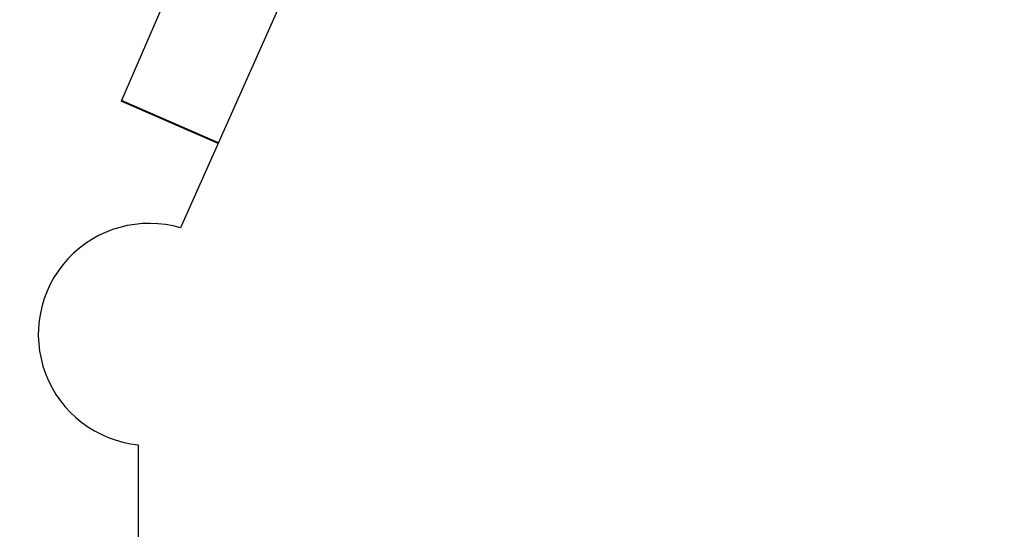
# Model space of a CAD drawing. Header units: inches. Extents: x 0 to 17820, y -10 to 12600.
# Tile 226 of 256: x 8654 to 8831, y 4360 to 4451. Entities that reach past the tile are written whole.
import ezdxf

# ---------------------------------------------------------------- set-up
doc = ezdxf.new("R2010")
doc.units = ezdxf.units.IN
doc.layers.add('1', color=7, linetype='Continuous', true_color=0xffffff)

msp = doc.modelspace()

# ---------------------------------------------------------------- linework, layer by layer
at = {"layer": '1', "color": 2, "linetype": 'Continuous', "lineweight": 25}
for p, q in [((8718.266, 4542.314), (8672.305, 4436.897)), ((8739.73, 4541.353), (8682.992, 4413.917)), ((8672.305, 4436.897), (8672.256, 4436.785)), ((8689.773, 4429.147), (8672.256, 4436.785)), ((8689.823, 4429.26), (8672.305, 4436.897)), ((8675.337, 4374.833), (8675.337, 4336.341))]:
    msp.add_line(p, q, dxfattribs=at)
at = {"layer": '1', "color": 110, "linetype": 'Continuous', "lineweight": 13}
msp.add_circle((8338.337, 3814.733), 616.6, dxfattribs=at)
at = {"layer": '1', "color": 2, "linetype": 'Continuous', "lineweight": 25}
for radius in [615, 613]:
    msp.add_circle((8338.337, 3814.733), radius, dxfattribs=at)
msp.add_arc((8677.337, 4394.733), 20, 73.57564, 264.26241, dxfattribs=at)

doc.saveas('drawing.dxf')
